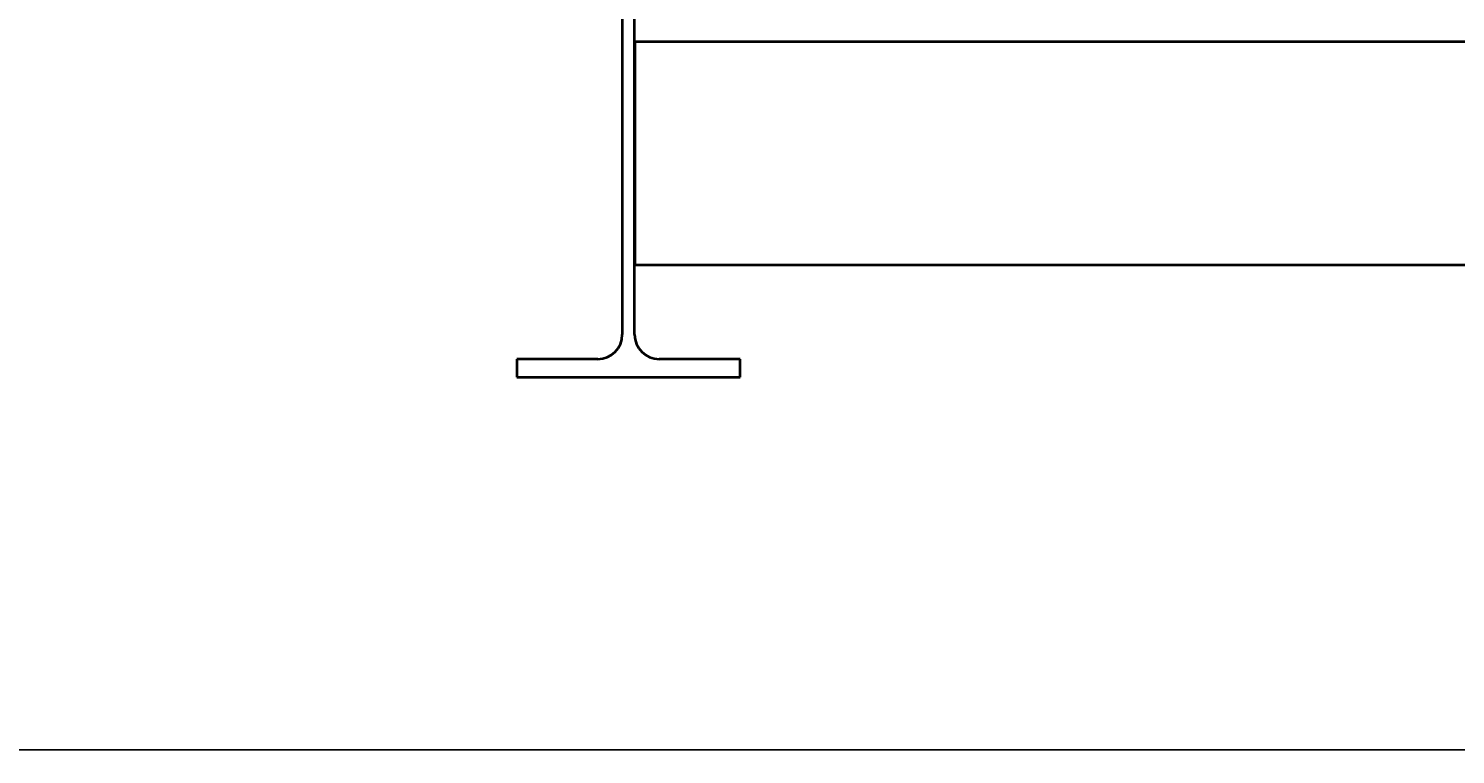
# Model space of a CAD drawing. Header units: millimetres. Extents: x -4428 to 3866, y -3426 to 3855.
# Tile 114 of 191: x 1463 to 2102, y -3426 to -3101. Entities that reach past the tile are written whole.
import ezdxf

# ---------------------------------------------------------------- set-up
doc = ezdxf.new("R2010")
doc.units = ezdxf.units.MM
doc.linetypes.add('K5LT_BASIC', pattern=[0])
doc.linetypes.add('K5LT_THIN', pattern=[0])
doc.layers.add('Системный слой', color=7, linetype='Continuous')
doc.styles.add('KDIMTEXTSTYLE', font='GOST_AU.SHX', dxfattribs={"width": 0.96, "oblique": 15, "height": 5})
doc.dimstyles.new('KDIMSTYLE (1.00)', dxfattribs={"dimtxt": 5, "dimasz": 1, "dimexe": 2, "dimexo": 0, "dimgap": 1, "dimtad": 1, "dimtxsty": 'KDIMTEXTSTYLE', "dimsah": 1, "dimcen": 0, "dimdle": 1, "dimadec": 0, "dimazin": 0, "dimtfac": 0.667, "dimtmove": 0, "dimatfit": 3, "dimfxl": 1, "dimtvp": 1, "dimtolj": 1, "dimtzin": 0, "dimarcsym": 0})

# ---------------------------------------------------------------- blocks, each defined once
blk = doc.blocks.new('KDIMARROW_01')
at = {"layer": 'Системный слой'}
blk.add_hatch(color=0, dxfattribs=at).paths.add_polyline_path([(0, 0), (-5, 0.66), (-4.5, 0), (-5, -0.66)])
at = {"layer": 'Системный слой', "color": 0, "linetype": 'K5LT_THIN', "lineweight": 20}
for p, q in [((-4.5, 0), (-5, 0.66)), ((-5, 0.66), (0, 0)), ((0, 0), (-5, -0.66)), ((-5, -0.66), (-4.5, 0)), ((0, 0), (-1, 0))]:
    blk.add_line(p, q, dxfattribs=at)
blk = doc.blocks.new('U16')
at = {"layer": 'Системный слой', "color": 150, "linetype": 'K5LT_BASIC', "lineweight": 40, "true_color": 0x0080ff}
for p, q in [((1729.18, -3075.95), (1729.18, -3237.95)), ((1734.68, -3237.95), (1734.68, -3075.95)), ((3228.93, -3106.95), (1734.93, -3106.95)), ((1734.93, -3206.95), (1734.93, -3106.95)), ((3228.93, -3206.95), (1734.93, -3206.95)), ((1718.18, -3248.95), (1681.93, -3248.95)), ((1681.93, -3248.95), (1681.93, -3256.95)), ((1781.93, -3248.95), (1745.68, -3248.95)), ((1781.93, -3256.95), (1781.93, -3248.95)), ((1681.93, -3256.95), (1781.93, -3256.95))]:
    blk.add_line(p, q, dxfattribs=at)
for centre, start, end in [((1718.18, -3237.95), 270, 0), ((1745.68, -3237.95), 180, 270)]:
    blk.add_arc(centre, 11, start, end, dxfattribs=at)

msp = doc.modelspace()

# ---------------------------------------------------------------- block references
at = {"layer": 'Системный слой'}
msp.add_blockref('U16', (0, 0), dxfattribs=at)

# ---------------------------------------------------------------- dimensions: what is measured, and where the dimension line sits
at = {"layer": 'Системный слой', "color": 7}
msp.add_linear_dim(base=(3576.931, -3423.906), p1=(1097.431, -956.955), p2=(3576.931, -1894.955), location=(2337.181, -3423.906), dimstyle='KDIMSTYLE (1.00)', override={"dimexo": 0, "dimpost": '\\H75.0;\\W0.965;\\Q15;<>', "dimblk1": 'KDIMARROW_01', "dimblk2": 'KDIMARROW_01', "dimse1": 0, "dimse2": 0, "dimclrt": 7, "dimtolj": 1}, dxfattribs=at).render()

doc.saveas('drawing.dxf')
